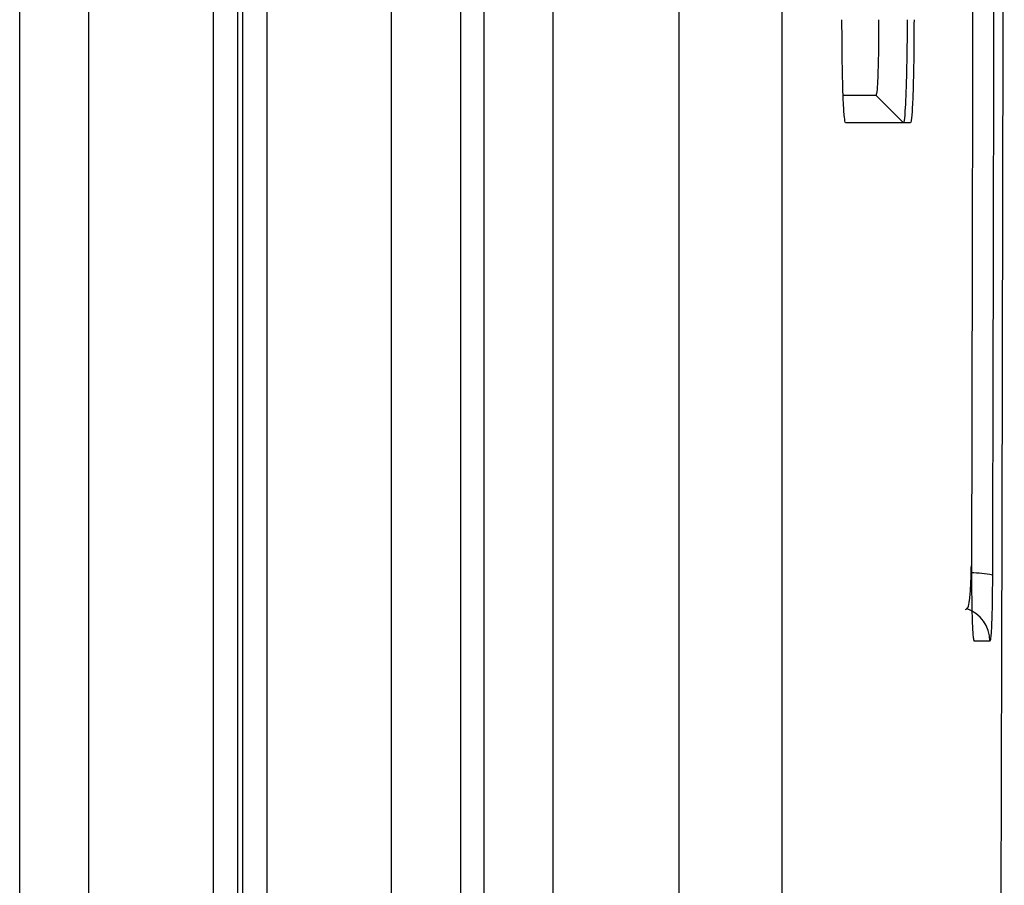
# Model space of a CAD drawing. Header units: millimetres. Extents: x -0.57 to 0.95, y -0.4 to 0.71.
# Tile 58 of 256: x -0.3695 to -0.3408, y 0.1175 to 0.1426. Entities that reach past the tile are written whole.
import ezdxf

# ---------------------------------------------------------------- set-up
doc = ezdxf.new("R2010")
doc.units = ezdxf.units.MM
doc.layers.add('FORMAT', color=7, linetype='Continuous')

msp = doc.modelspace()

# ---------------------------------------------------------------- linework, layer by layer
at = {"layer": 'FORMAT', "color": 7, "linetype": 'Continuous', "lineweight": 25}
for p, q in [((-0.347312, 0.397789), (-0.347312, -0.027211)), ((-0.369467, 0.056236), (-0.369467, 0.171905)), ((-0.367468, 0.171905), (-0.367468, 0.058683)), ((-0.363835, 0.058251), (-0.363835, 0.167017)), ((-0.363136, 0.167017), (-0.363136, 0.058264)), ((-0.362988, 0.167017), (-0.362988, 0.058256)), ((-0.362288, 0.167017), (-0.362288, 0.058173)), ((-0.358656, 0.05826), (-0.358656, 0.153542)), ((-0.350312, 0.152742), (-0.350312, 0.032585)), ((-0.356657, 0.151423), (-0.356657, 0.084354)), ((-0.355967, 0.084355), (-0.355967, 0.151034)), ((-0.353968, 0.150344), (-0.353968, 0.032968)), ((-0.344576, 0.140426), (-0.345531, 0.140426)), ((-0.343776, 0.139626), (-0.344576, 0.140426)), ((-0.343577, 0.139626), (-0.345461, 0.139626)), ((-0.341265, 0.12456), (-0.34172, 0.12456))]:
    msp.add_line(p, q, dxfattribs=at)
for centre, radius, start, end in [((-0.341783, 0.123743), 0.0028027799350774, 77.845475, 90.485368), ((-0.34226, 0.124561), 0.0009948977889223, 359.986821, 71.861395)]:
    msp.add_arc(centre, radius, start, end, dxfattribs=at)
for points, knots in [([(-0.3417705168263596, -0.0224846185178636), (-0.3417579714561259, -0.0211129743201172), (-0.3416952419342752, -0.0142544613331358), (-0.3415887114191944, -0.0018613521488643), (-0.3414586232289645, 0.0147430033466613), (-0.3413606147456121, 0.0286436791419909), (-0.3412703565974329, 0.0425863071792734), (-0.3411878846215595, 0.0565694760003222), (-0.3411158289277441, 0.0705998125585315), (-0.3410516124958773, 0.0846603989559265), (-0.3409952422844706, 0.0987495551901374), (-0.3409493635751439, 0.1128699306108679), (-0.3409113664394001, 0.1270085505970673), (-0.3408812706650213, 0.1411637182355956), (-0.3408616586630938, 0.1553340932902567), (-0.3408500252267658, 0.1695903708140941), (-0.3408456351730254, 0.1839343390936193), (-0.340853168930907, 0.1954394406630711), (-0.3408569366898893, 0.2011933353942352)], [0, 0, 0, 0, 0.0188263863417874, 0.0941359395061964, 0.1694454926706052, 0.2447550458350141, 0.2824082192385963, 0.3577177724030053, 0.4330273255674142, 0.4706804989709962, 0.5459900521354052, 0.6212996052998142, 0.6589527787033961, 0.734262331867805, 0.809571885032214, 0.8472250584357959, 0.9235946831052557, 1, 1, 1, 1]), ([(-0.3417917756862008, 0.1267713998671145), (-0.3417775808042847, 0.1330825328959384), (-0.341749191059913, 0.1457047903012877), (-0.3417370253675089, 0.1583484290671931), (-0.3417309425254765, 0.1646702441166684)], [0, 0, 0, 0, 0.5000003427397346, 1, 1, 1, 1]), ([(-0.3411326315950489, 0.1645824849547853), (-0.3411386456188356, 0.1582273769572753), (-0.3411506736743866, 0.1455171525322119), (-0.3411787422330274, 0.132827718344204), (-0.341192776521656, 0.1264829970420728)], [0, 0, 0, 0, 0.4999996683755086, 1, 1, 1, 1]), ([(-0.3454612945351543, 0.139625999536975), (-0.3454730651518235, 0.1396591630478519), (-0.3454966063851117, 0.1397254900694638), (-0.3455279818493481, 0.1402427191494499), (-0.3455516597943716, 0.1410039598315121), (-0.3455642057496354, 0.1418474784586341), (-0.3455654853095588, 0.1424048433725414), (-0.3455659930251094, 0.1426259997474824)], [0, 0, 0, 0, 0.214693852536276, 0.4293877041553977, 0.6440815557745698, 0.8587754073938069, 1, 1, 1, 1]), ([(-0.3444999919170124, 0.1426259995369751), (-0.3445011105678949, 0.142339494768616), (-0.3445033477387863, 0.1417665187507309), (-0.344520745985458, 0.1410399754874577), (-0.3445458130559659, 0.1405273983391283), (-0.3445658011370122, 0.1404598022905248), (-0.3445757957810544, 0.1404260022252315)], [0, 0, 0, 0, 0.2500705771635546, 0.5001118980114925, 0.7500408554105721, 1, 1, 1, 1]), ([(-0.3436720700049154, 0.1426259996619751), (-0.3436736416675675, 0.1422888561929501), (-0.3436767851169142, 0.1416145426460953), (-0.3436982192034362, 0.1407156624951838), (-0.3437267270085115, 0.1400370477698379), (-0.3437549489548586, 0.1396772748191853), (-0.3437702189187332, 0.1396405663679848), (-0.3437762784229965, 0.1396259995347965)], [0, 0, 0, 0, 0.2146176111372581, 0.4292521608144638, 0.6439740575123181, 0.8587199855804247, 1, 1, 1, 1]), ([(-0.3434720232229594, 0.142625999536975), (-0.343473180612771, 0.142288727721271), (-0.3434754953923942, 0.1416141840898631), (-0.3434935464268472, 0.1407151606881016), (-0.3435201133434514, 0.1400366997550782), (-0.3435495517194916, 0.1396772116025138), (-0.3435690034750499, 0.1396405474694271), (-0.3435767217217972, 0.139625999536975)], [0, 0, 0, 0, 0.214693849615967, 0.4293876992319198, 0.6440815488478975, 0.858775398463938, 1, 1, 1, 1]), ([(-0.3419713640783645, 0.125480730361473), (-0.3419500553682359, 0.1254952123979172), (-0.3418903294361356, 0.1255358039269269), (-0.3418500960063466, 0.1257643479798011), (-0.3418187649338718, 0.1261818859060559), (-0.3418094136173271, 0.1265543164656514), (-0.3418043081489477, 0.1267576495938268)], [0, 0, 0, 0, 0.1292936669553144, 0.3623956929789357, 0.6518919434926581, 1, 1, 1, 1]), ([(-0.3417198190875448, 0.1245603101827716), (-0.3417246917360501, 0.1245688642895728), (-0.3417345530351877, 0.1245861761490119), (-0.3417487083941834, 0.1247241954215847), (-0.3417617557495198, 0.1249293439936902), (-0.3417729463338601, 0.1252075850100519), (-0.3417819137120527, 0.1255454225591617), (-0.3417881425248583, 0.1259313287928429), (-0.341791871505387, 0.1263463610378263), (-0.3417918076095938, 0.1266297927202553), (-0.3417917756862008, 0.1267713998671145)], [0, 0, 0, 0, 0.1235774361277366, 0.2500968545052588, 0.3760409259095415, 0.4998988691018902, 0.6237047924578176, 0.7495355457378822, 0.8748638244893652, 1, 1, 1, 1]), ([(-0.341192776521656, 0.1264829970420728), (-0.3411944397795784, 0.1262274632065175), (-0.3411977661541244, 0.1257164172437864), (-0.341214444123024, 0.1250828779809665), (-0.3412376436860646, 0.124646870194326), (-0.3412556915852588, 0.1245892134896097), (-0.3412647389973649, 0.1245603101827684)], [0, 0, 0, 0, 0.249952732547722, 0.4998842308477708, 0.749291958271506, 1, 1, 1, 1])]:
    msp.add_open_spline(points, degree=3, knots=knots, dxfattribs=at)

doc.saveas('drawing.dxf')
